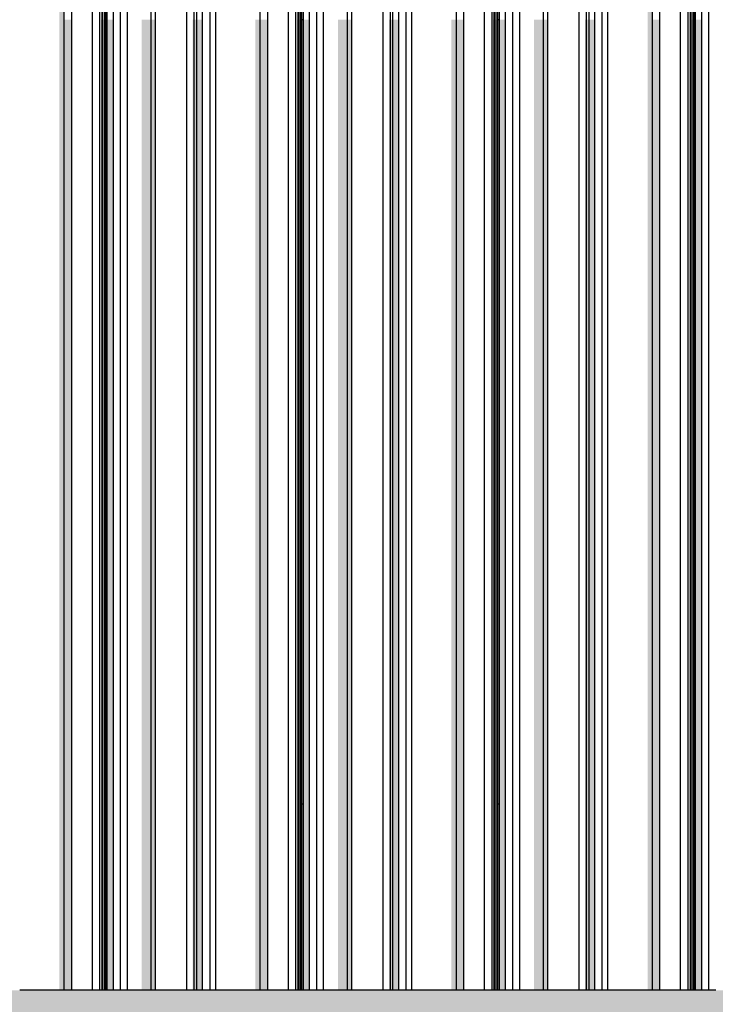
# Model space of a CAD drawing. Header units: metres. Extents: x -58265 to 590738, y -55036 to 35250.
# Tile 112 of 160: x 568717 to 570137, y -50658 to -48649. Entities that reach past the tile are written whole.
import ezdxf

# ---------------------------------------------------------------- set-up
doc = ezdxf.new("R2010")
doc.units = ezdxf.units.M
doc.header["$LTSCALE"] = 0.05
doc.layers.add('Ansicht Süd_3_A_1_Fassaden', color=7, linetype='Continuous')
doc.layers.add('Ansicht Süd_3_A_1_Schraffuren', color=7, linetype='Continuous')

msp = doc.modelspace()

# ---------------------------------------------------------------- hatches: boundary and pattern name
at = {"layer": 'Ansicht Süd_3_A_1_Schraffuren', "linetype": 'Continuous', "lineweight": 15}
for points in [[(568807.7, -47068.9), (568717, -47068.9), (568717, -47223.3), (568797.8, -47223.3), (568797.8, -48648.9), (568807.7, -48648.9)], [(570008.5, -47068.9), (569917.8, -47068.9), (569917.8, -47223.2), (569998.6, -47223.2), (569998.6, -48648.9), (570008.5, -48648.9)], [(570086, -47068.9), (570081.5, -47068.9), (570081.5, -47223.3), (570083.7, -47223.3), (570083.7, -48648.9), (570086, -48648.9)], [(568807.7, -48648.9), (568797.8, -48648.9), (568797.8, -50248.9), (568807.7, -50248.9)], [(568823.1, -50248.9), (568823.1, -48648.9), (568807.7, -48648.9), (568807.7, -50248.9)], [(568885.2, -48648.9), (568882.8, -48648.9), (568882.8, -50248.9), (568885.2, -50248.9)], [(568887, -50248.9), (568887, -48648.9), (568885.2, -48648.9), (568885.2, -50248.9)], [(568890.9, -48648.9), (568887.2, -48648.9), (568887.2, -50248.9), (568890.9, -50248.9)], [(568892.7, -50248.9), (568892.7, -48648.9), (568890.9, -48648.9), (568890.9, -50248.9)], [(568895.8, -50248.9), (568895.8, -48648.9), (568892.7, -48648.9), (568892.7, -50248.9)], [(568908.4, -50248.9), (568908.4, -48648.9), (568895.8, -48648.9), (568895.8, -50248.9)], [(568985.5, -48648.9), (568966.1, -48648.9), (568966.1, -50248.9), (568985.5, -50248.9)], [(568994.4, -50248.9), (568994.4, -48648.9), (568985.5, -48648.9), (568985.5, -50248.9)], [(569073.4, -48648.9), (569070.3, -48648.9), (569070.3, -50248.9), (569073.4, -50248.9)], [(569078.7, -50248.9), (569078.7, -48648.9), (569073.4, -48648.9), (569073.4, -50248.9)], [(569090.4, -50248.9), (569090.4, -48648.9), (569078.7, -48648.9), (569078.7, -50248.9)], [(569198, -48648.9), (569198, -50248.9), (569208, -50248.9), (569208, -48648.9)], [(569223.3, -50248.9), (569223.3, -48648.9), (569208, -48648.9), (569208, -50248.9)], [(569285.5, -48648.9), (569283.1, -48648.9), (569283.1, -50248.9), (569285.5, -50248.9)], [(569287.2, -50248.9), (569287.2, -48648.9), (569285.5, -48648.9), (569285.5, -50248.9)], [(569291.2, -48648.9), (569287.5, -48648.9), (569287.5, -50248.9), (569291.2, -50248.9)], [(569293, -50248.9), (569293, -48648.9), (569291.2, -48648.9), (569291.2, -50248.9)], [(569296, -50248.9), (569296, -48648.9), (569293, -48648.9), (569293, -50248.9)], [(569308.6, -50248.9), (569308.6, -48648.9), (569296, -48648.9), (569296, -50248.9)], [(569385.8, -48648.9), (569366.4, -48648.9), (569366.4, -50248.9), (569385.8, -50248.9)], [(569394.7, -50248.9), (569394.7, -48648.9), (569385.8, -48648.9), (569385.8, -50248.9)], [(569473.7, -48648.9), (569470.6, -48648.9), (569470.6, -50248.9), (569473.7, -50248.9)], [(569479, -50248.9), (569479, -48648.9), (569473.7, -48648.9), (569473.7, -50248.9)], [(569490.7, -50248.9), (569490.7, -48648.9), (569479, -48648.9), (569479, -50248.9)], [(569608.3, -48648.9), (569598.3, -48648.9), (569598.3, -50248.9), (569608.3, -50248.9)], [(569623.6, -50248.9), (569623.6, -48648.9), (569608.3, -48648.9), (569608.3, -50248.9)], [(569683.4, -48648.9), (569683.4, -50248.9), (569685.8, -50248.9), (569685.8, -48648.9)], [(569687.5, -50248.9), (569687.5, -48648.9), (569685.8, -48648.9), (569685.8, -50248.9)], [(569687.7, -48648.9), (569687.7, -50248.9), (569691.5, -50248.9), (569691.5, -48648.9)], [(569693.2, -50248.9), (569693.2, -48648.9), (569691.5, -48648.9), (569691.5, -50248.9)], [(569696.3, -50248.9), (569696.3, -48648.9), (569693.2, -48648.9), (569693.2, -50248.9)], [(569708.9, -50248.9), (569708.9, -48648.9), (569696.3, -48648.9), (569696.3, -50248.9)], [(569786.1, -48648.9), (569766.7, -48648.9), (569766.7, -50248.9), (569786.1, -50248.9)], [(569795, -50248.9), (569795, -48648.9), (569786.1, -48648.9), (569786.1, -50248.9)], [(569874, -48648.9), (569870.9, -48648.9), (569870.9, -50248.9), (569874, -50248.9)], [(569879.3, -50248.9), (569879.3, -48648.9), (569874, -48648.9), (569874, -50248.9)], [(569891, -50248.9), (569891, -48648.9), (569879.3, -48648.9), (569879.3, -50248.9)], [(570008.5, -48648.9), (569998.6, -48648.9), (569998.6, -50248.9), (570008.5, -50248.9)], [(570023.9, -50248.9), (570023.9, -48648.9), (570008.5, -48648.9), (570008.5, -50248.9)], [(570086, -48648.9), (570083.7, -48648.9), (570083.7, -50248.9), (570086, -50248.9)], [(570087.8, -50248.9), (570087.8, -48648.9), (570086, -48648.9), (570086, -50248.9)], [(570091.7, -48648.9), (570088, -48648.9), (570088, -50248.9), (570091.7, -50248.9)], [(570093.5, -50248.9), (570093.5, -48648.9), (570091.7, -48648.9), (570091.7, -50248.9)], [(570096.6, -50248.9), (570096.6, -48648.9), (570093.5, -48648.9), (570093.5, -50248.9)], [(570109.2, -50248.9), (570109.2, -48648.9), (570096.6, -48648.9), (570096.6, -50248.9)], [(568807.7, -50248.9), (568797.8, -50248.9), (568797.8, -50628.9), (568807.7, -50628.9)], [(568823.1, -50628.9), (568823.1, -50248.9), (568807.7, -50248.9), (568807.7, -50628.9)], [(568885.2, -50248.9), (568882.8, -50248.9), (568882.8, -50628.9), (568885.2, -50628.9)], [(568887, -50628.9), (568887, -50248.9), (568885.2, -50248.9), (568885.2, -50628.9)], [(568890.9, -50248.9), (568887.2, -50248.9), (568887.2, -50628.9), (568890.9, -50628.9)], [(568892.7, -50628.9), (568892.7, -50248.9), (568890.9, -50248.9), (568890.9, -50628.9)], [(568895.8, -50628.9), (568895.8, -50248.9), (568892.7, -50248.9), (568892.7, -50628.9)], [(568908.4, -50628.9), (568908.4, -50248.9), (568895.8, -50248.9), (568895.8, -50628.9)], [(568985.5, -50248.9), (568966.1, -50248.9), (568966.1, -50628.9), (568985.5, -50628.9)], [(568994.4, -50628.9), (568994.4, -50248.9), (568985.5, -50248.9), (568985.5, -50628.9)], [(569070.3, -50628.9), (569073.4, -50628.9), (569073.4, -50248.9), (569070.3, -50248.9)], [(569078.7, -50628.9), (569078.7, -50248.9), (569073.4, -50248.9), (569073.4, -50628.9)], [(569090.4, -50628.9), (569090.4, -50248.9), (569078.7, -50248.9), (569078.7, -50628.9)], [(569198, -50248.9), (569198, -50628.9), (569208, -50628.9), (569208, -50248.9)], [(569223.3, -50628.9), (569223.3, -50248.9), (569208, -50248.9), (569208, -50628.9)], [(569285.5, -50248.9), (569283.1, -50248.9), (569283.1, -50628.9), (569285.5, -50628.9)], [(569287.2, -50628.9), (569287.2, -50248.9), (569285.5, -50248.9), (569285.5, -50628.9)], [(569291.2, -50248.9), (569287.5, -50248.9), (569287.5, -50628.9), (569291.2, -50628.9)], [(569293, -50628.9), (569293, -50248.9), (569291.2, -50248.9), (569291.2, -50628.9)], [(569296, -50628.9), (569296, -50248.9), (569293, -50248.9), (569293, -50628.9)], [(569308.6, -50628.9), (569308.6, -50248.9), (569296, -50248.9), (569296, -50628.9)], [(569385.8, -50248.9), (569366.4, -50248.9), (569366.4, -50628.9), (569385.8, -50628.9)], [(569394.7, -50628.9), (569394.7, -50248.9), (569385.8, -50248.9), (569385.8, -50628.9)], [(569470.6, -50628.9), (569473.7, -50628.9), (569473.7, -50248.9), (569470.6, -50248.9)], [(569479, -50628.9), (569479, -50248.9), (569473.7, -50248.9), (569473.7, -50628.9)], [(569490.7, -50628.9), (569490.7, -50248.9), (569479, -50248.9), (569479, -50628.9)], [(569598.3, -50628.9), (569608.3, -50628.9), (569608.3, -50248.9), (569598.3, -50248.9)], [(569623.6, -50628.9), (569623.6, -50248.9), (569608.3, -50248.9), (569608.3, -50628.9)], [(569685.8, -50248.9), (569683.4, -50248.9), (569683.4, -50628.9), (569685.8, -50628.9)], [(569687.5, -50628.9), (569687.5, -50248.9), (569685.8, -50248.9), (569685.8, -50628.9)], [(569691.5, -50248.9), (569687.7, -50248.9), (569687.7, -50628.9), (569691.5, -50628.9)], [(569693.2, -50628.9), (569693.2, -50248.9), (569691.5, -50248.9), (569691.5, -50628.9)], [(569696.3, -50628.9), (569696.3, -50248.9), (569693.2, -50248.9), (569693.2, -50628.9)], [(569708.9, -50628.9), (569708.9, -50248.9), (569696.3, -50248.9), (569696.3, -50628.9)], [(569786.1, -50248.9), (569766.7, -50248.9), (569766.7, -50628.9), (569786.1, -50628.9)], [(569795, -50628.9), (569795, -50248.9), (569786.1, -50248.9), (569786.1, -50628.9)], [(569874, -50248.9), (569870.9, -50248.9), (569870.9, -50628.9), (569874, -50628.9)], [(569879.3, -50628.9), (569879.3, -50248.9), (569874, -50248.9), (569874, -50628.9)], [(569891, -50628.9), (569891, -50248.9), (569879.3, -50248.9), (569879.3, -50628.9)], [(570008.5, -50248.9), (569998.6, -50248.9), (569998.6, -50628.9), (570008.5, -50628.9)], [(570023.9, -50628.9), (570023.9, -50248.9), (570008.5, -50248.9), (570008.5, -50628.9)], [(570086, -50248.9), (570083.7, -50248.9), (570083.7, -50628.9), (570086, -50628.9)], [(570087.8, -50628.9), (570087.8, -50248.9), (570086, -50248.9), (570086, -50628.9)], [(570091.7, -50248.9), (570088, -50248.9), (570088, -50628.9), (570091.7, -50628.9)], [(570093.5, -50628.9), (570093.5, -50248.9), (570091.7, -50248.9), (570091.7, -50628.9)], [(570096.6, -50628.9), (570096.6, -50248.9), (570093.5, -50248.9), (570093.5, -50628.9)], [(570109.2, -50628.9), (570109.2, -50248.9), (570096.6, -50248.9), (570096.6, -50628.9)]]:
    msp.add_hatch(color=7, dxfattribs=at).paths.add_polyline_path(points)
h = msp.add_hatch(color=7, dxfattribs=at)
h.paths.add_polyline_path([(562640.9, -50736.3), (562671.4, -50706.2), (562747, -50706.2), (562747, -50742), (562787.2, -50742), (562827, -50706.2), (562828.1, -50706.2), (562828.1, -50742), (562842, -50742), (562883.8, -50702), (562910.4, -50702), (562910.4, -50742), (562974.2, -50742), (563006.3, -50713.6), (563006.3, -50742), (563021.5, -50742), (563058.5, -50706.2), (563139.2, -50706.2), (563139.2, -50742), (563181.5, -50742), (563222.2, -50706.2), (563224.3, -50706.2), (563224.3, -50712.1), (563224.6, -50742), (563239.2, -50742), (563281.7, -50702), (563310.6, -50702), (563310.6, -50742), (563374.5, -50742), (563406.6, -50713.6), (563406.6, -50742), (563421.7, -50742), (563458.7, -50706.2), (563539.5, -50706.2), (563539.5, -50742), (563581.8, -50742), (563622.4, -50706.2), (563624.6, -50706.2), (563624.6, -50712.1), (563624.8, -50742), (563639.5, -50742), (563681.9, -50702), (563710.9, -50702), (563710.9, -50742), (563774.7, -50742), (563806.9, -50713.6), (563806.9, -50742), (563822, -50742), (563859, -50706.2), (563939.8, -50706.2), (563939.8, -50742), (563982.1, -50742), (564022.7, -50706.2), (564024.9, -50706.2), (564024.9, -50712.1), (564025.1, -50742), (564039.8, -50742), (564082.2, -50702), (564111.2, -50702), (564111.2, -50742), (564175, -50742), (564207.2, -50713.6), (564207.2, -50742), (564222.3, -50742), (564259.3, -50706.2), (564340.1, -50706.2), (564340.1, -50742), (564382.3, -50742), (564423, -50706.2), (564425.1, -50706.2), (564425.1, -50712.1), (564425.4, -50742), (564440, -50742), (564482.5, -50702), (564511.4, -50702), (564511.4, -50742), (564575.3, -50742), (564607.4, -50713.6), (564607.4, -50742), (564622.6, -50742), (564659.6, -50706.2), (564740.3, -50706.2), (564740.3, -50742), (564782.6, -50742), (564823.2, -50706.2), (564825.4, -50706.2), (564825.4, -50712.1), (564825.6, -50742), (564840.3, -50742), (564882.8, -50702), (564911.7, -50702), (564911.7, -50742), (564975.6, -50742), (565007.7, -50713.6), (565007.7, -50742), (565022.8, -50742), (565059.8, -50706.2), (565140.6, -50706.2), (565140.6, -50742), (565182.9, -50742), (565223.5, -50706.2), (565225.7, -50706.2), (565225.7, -50712.1), (565225.9, -50742), (565240.6, -50742), (565283, -50702), (565312, -50702), (565312, -50742), (565375.8, -50742), (565408, -50713.6), (565408, -50742), (565423.1, -50742), (565460.1, -50706.2), (565540.9, -50706.2), (565540.9, -50742), (565583.1, -50742), (565623.8, -50706.2), (565626, -50706.2), (565626, -50712.1), (565626.2, -50742), (565640.8, -50742), (565683.3, -50702), (565712.3, -50702), (565712.3, -50742), (565776.1, -50742), (565808.3, -50713.6), (565808.3, -50742), (565823.4, -50742), (565860.4, -50706.2), (565941.2, -50706.2), (565941.2, -50742), (565983.4, -50742), (566024.1, -50706.2), (566026.2, -50706.2), (566026.2, -50712.1), (566026.5, -50742), (566041.1, -50742), (566083.6, -50702), (566112.5, -50702), (566112.5, -50742), (566176.4, -50742), (566208.5, -50713.6), (566208.5, -50742), (566223.7, -50742), (566260.6, -50706.2), (566341.4, -50706.2), (566341.4, -50742), (566383.7, -50742), (566424.3, -50706.2), (566426.5, -50706.2), (566426.5, -50712.1), (566426.7, -50742), (566441.4, -50742), (566483.8, -50702), (566512.8, -50702), (566512.8, -50742), (566576.7, -50742), (566608.8, -50713.6), (566608.8, -50742), (566623.9, -50742), (566660.9, -50706.2), (566741.7, -50706.2), (566741.7, -50742), (566784, -50742), (566824.6, -50706.2), (566826.8, -50706.2), (566826.8, -50712.1), (566827, -50742), (566841.7, -50742), (566884.1, -50702), (566913.1, -50702), (566913.1, -50742), (566976.9, -50742), (567009.1, -50713.6), (567009.1, -50742), (567024.2, -50742), (567061.2, -50706.2), (567142, -50706.2), (567142, -50742), (567184.2, -50742), (567224.9, -50706.2), (567227.1, -50706.2), (567227.1, -50712.1), (567227.3, -50742), (567241.9, -50742), (567284.4, -50702), (567313.4, -50702), (567313.4, -50742), (567377.2, -50742), (567409.3, -50713.6), (567409.3, -50742), (567424.5, -50742), (567461.5, -50706.2), (567542.2, -50706.2), (567542.2, -50742), (567584.5, -50742), (567625.2, -50706.2), (567627.3, -50706.2), (567627.3, -50712.1), (567627.6, -50742), (567642.2, -50742), (567684.7, -50702), (567713.6, -50702), (567713.6, -50742), (567777.5, -50742), (567809.6, -50713.6), (567809.6, -50742), (567824.7, -50742), (567861.7, -50706.2), (567942.5, -50706.2), (567942.5, -50742), (567984.8, -50742), (568025.4, -50706.2), (568027.6, -50706.2), (568027.6, -50712.1), (568027.8, -50742), (568042.5, -50742), (568084.9, -50702), (568113.9, -50702), (568113.9, -50742), (568177.7, -50742), (568209.9, -50713.6), (568209.9, -50742), (568225, -50742), (568262, -50706.2), (568342.8, -50706.2), (568342.8, -50742), (568385.1, -50742), (568425.7, -50706.2), (568427.9, -50706.2), (568427.9, -50712.1), (568428.1, -50742), (568442.8, -50742), (568485.2, -50702), (568514.2, -50702), (568514.2, -50742), (568578, -50742), (568610.2, -50713.6), (568610.2, -50742), (568625.3, -50742), (568662.3, -50706.2), (568743.1, -50706.2), (568743.1, -50742), (568785.3, -50742), (568826, -50706.2), (568828.1, -50706.2), (568828.1, -50712.1), (568828.4, -50742), (568843, -50742), (568885.5, -50702), (568914.4, -50702), (568914.4, -50742), (568978.3, -50742), (569010.4, -50713.6), (569010.4, -50742), (569025.6, -50742), (569062.6, -50706.2), (569143.3, -50706.2), (569143.3, -50742), (569185.6, -50742), (569226.2, -50706.2), (569228.4, -50706.2), (569228.4, -50712.1), (569228.6, -50742), (569243.3, -50742), (569285.8, -50702), (569314.7, -50702), (569314.7, -50742), (569378.6, -50742), (569410.7, -50713.6), (569410.7, -50742), (569425.8, -50742), (569462.8, -50706.2), (569543.6, -50706.2), (569543.6, -50742), (569585.9, -50742), (569626.5, -50706.2), (569628.7, -50706.2), (569628.7, -50712.1), (569628.9, -50742), (569643.6, -50742), (569686, -50702), (569715, -50702), (569715, -50742), (569778.8, -50742), (569811, -50713.6), (569811, -50742), (569826.1, -50742), (569863.1, -50706.2), (569943.9, -50706.2), (569943.9, -50742), (569986.1, -50742), (570026.8, -50706.2), (570029, -50706.2), (570029, -50712.1), (570029.2, -50742), (570043.8, -50742), (570086.3, -50702), (570115.3, -50702), (570115.3, -50742), (570164, -50742), (568988.6, -51536.5), (568981.1, -51536.5), (568936.1, -51600.2), (568936.1, -51615.2), (568939.7, -51615.2), (568936.1, -51620.2), (568936.1, -51676.1), (568996.1, -51676.1), (568996.1, -51582.8), (569032.5, -51558.2), (569032.5, -51676.1), (569092.5, -51676.1), (569092.5, -51517.6), (569129, -51493), (569129, -51676.1), (569189, -51676.1), (569189, -51452.4), (569225.4, -51427.8), (569225.4, -51676.1), (569285.4, -51676.1), (569285.4, -51387.3), (569321.8, -51362.6), (569321.8, -51676.1), (569381.8, -51676.1), (569381.8, -51322.1), (569418.2, -51297.5), (569418.2, -51676.1), (569478.2, -51676.1), (569478.2, -51256.9), (569514.7, -51232.3), (569514.7, -51676.1), (569574.7, -51676.1), (569574.7, -51191.7), (569611.1, -51167.1), (569611.1, -51656.2), (569597, -51676.1), (570613, -51676.1), (570666.1, -51601.1), (570810.6, -51503.4), (570876.1, -51503.4), (570936.1, -51418.6), (571080.6, -51320.9), (571146.1, -51320.9), (571206.1, -51236.1), (571350.6, -51138.4), (571416.1, -51138.4), (571431.5, -51116.6), (572222.6, -51116.6), (572460.4, -50955.9), (572525.9, -50955.9), (572585.8, -50871.1), (572730.4, -50773.4), (572795.9, -50773.4), (572831.1, -50723.6), (572831.1, -50742), (572845.8, -50742), (572888.2, -50702), (572917.2, -50702), (572917.2, -50742), (572981, -50742), (573013.2, -50713.6), (573013.2, -50742), (573028.3, -50742), (573065.3, -50706.2), (573146.1, -50706.2), (573146.1, -50742), (573188.3, -50742), (573229, -50706.2), (573231.1, -50706.2), (573231.1, -50712.1), (573231.4, -50742), (573246, -50742), (573288.5, -50702), (573317.4, -50702), (573317.4, -50742), (573381.3, -50742), (573413.4, -50713.6), (573413.4, -50742), (573428.6, -50742), (573465.6, -50706.2), (573546.3, -50706.2), (573546.3, -50742), (573588.6, -50742), (573629.2, -50706.2), (573631.4, -50706.2), (573631.4, -50712.1), (573631.6, -50742), (573646.3, -50742), (573688.8, -50702), (573717.7, -50702), (573717.7, -50742), (573781.6, -50742), (573813.7, -50713.6), (573813.7, -50742), (573828.8, -50742), (573865.8, -50706.2), (573946.6, -50706.2), (573946.6, -50742), (573988.9, -50742), (574029.5, -50706.2), (574031.7, -50706.2), (574031.7, -50712.1), (574031.9, -50742), (574046.6, -50742), (574089, -50702), (574118, -50702), (574118, -50742), (574181.8, -50742), (574214, -50713.6), (574214, -50742), (574229.1, -50742), (574266.1, -50706.2), (574346.9, -50706.2), (574346.9, -50742), (574389.1, -50742), (574429.8, -50706.2), (574432, -50706.2), (574432, -50712.1), (574432.2, -50742), (574446.8, -50742), (574489.3, -50702), (574518.3, -50702), (574518.3, -50742), (574582.1, -50742), (574614.3, -50713.6), (574614.3, -50742), (574629.4, -50742), (574666.4, -50706.2), (574747.2, -50706.2), (574747.2, -50742), (574789.4, -50742), (574830.1, -50706.2), (574832.2, -50706.2), (574832.2, -50712.1), (574832.5, -50742), (574847.1, -50742), (574889.6, -50702), (574918.5, -50702), (574918.5, -50742), (574982.4, -50742), (575014.5, -50713.6), (575014.5, -50742), (575029.7, -50742), (575066.6, -50706.2), (575147.4, -50706.2), (575147.4, -50742), (575189.7, -50742), (575230.3, -50706.2), (575232.5, -50706.2), (575232.5, -50712.1), (575232.7, -50742), (575247.4, -50742), (575289.8, -50702), (575318.8, -50702), (575318.8, -50742), (575382.7, -50742), (575414.8, -50713.6), (575414.8, -50742), (575429.9, -50742), (575466.9, -50706.2), (575547.7, -50706.2), (575547.7, -50742), (575590, -50742), (575630.6, -50706.2), (575632.8, -50706.2), (575632.8, -50712.1), (575633, -50742), (575647.7, -50742), (575690.1, -50702), (575719.1, -50702), (575719.1, -50742), (575782.9, -50742), (575815.1, -50713.6), (575815.1, -50742), (575830.2, -50742), (575867.2, -50706.2), (575948, -50706.2), (575948, -50742), (575990.2, -50742), (576030.9, -50706.2), (576033.1, -50706.2), (576033.1, -50712.1), (576033.3, -50742), (576047.9, -50742), (576090.4, -50702), (576119.4, -50702), (576119.4, -50742), (576183.2, -50742), (576215.3, -50713.6), (576215.3, -50742), (576230.5, -50742), (576267.5, -50706.2), (576348.2, -50706.2), (576348.2, -50742), (576390.5, -50742), (576431.2, -50706.2), (576433.3, -50706.2), (576433.3, -50712.1), (576433.6, -50742), (576448.2, -50742), (576490.7, -50702), (576519.6, -50702), (576519.6, -50742), (576583.5, -50742), (576615.6, -50713.6), (576615.6, -50742), (576630.7, -50742), (576667.7, -50706.2), (576748.5, -50706.2), (576748.5, -50742), (576790.8, -50742), (576831.4, -50706.2), (576833.6, -50706.2), (576833.6, -50712.1), (576833.8, -50742), (576848.5, -50742), (576890.9, -50702), (576919.9, -50702), (576919.9, -50742), (576983.7, -50742), (577015.9, -50713.6), (577015.9, -50742), (577031, -50742), (577068, -50706.2), (577148.8, -50706.2), (577148.8, -50742), (577191.1, -50742), (577231.7, -50706.2), (577233.9, -50706.2), (577233.9, -50712.1), (577234.1, -50742), (577248.8, -50742), (577291.2, -50702), (577320.2, -50702), (577320.2, -50742), (577384, -50742), (577416.2, -50713.6), (577416.2, -50742), (577431.3, -50742), (577468.3, -50706.2), (577549.1, -50706.2), (577549.1, -50742), (577591.3, -50742), (577632, -50706.2), (577634.1, -50706.2), (577634.1, -50712.1), (577634.4, -50742), (577649, -50742), (577691.5, -50702), (577720.4, -50702), (577720.4, -50742), (577784.3, -50742), (577816.4, -50713.6), (577816.4, -50742), (577831.6, -50742), (577868.6, -50706.2), (577949.3, -50706.2), (577949.3, -50742), (577991.6, -50742), (578032.2, -50706.2), (578034.4, -50706.2), (578034.4, -50712.1), (578034.6, -50742), (578049.3, -50742), (578091.8, -50702), (578120.7, -50702), (578120.7, -50742), (578184.6, -50742), (578216.7, -50713.6), (578216.7, -50742), (578231.8, -50742), (578268.8, -50706.2), (578349.6, -50706.2), (578349.6, -50742), (578391.9, -50742), (578432.5, -50706.2), (578434.7, -50706.2), (578434.7, -50712.1), (578434.9, -50742), (578449.6, -50742), (578492, -50702), (578521, -50702), (578521, -50742), (578584.8, -50742), (578617, -50713.6), (578617, -50742), (578632.1, -50742), (578669.1, -50706.2), (578749.9, -50706.2), (578749.9, -50742), (578792.1, -50742), (578832.8, -50706.2), (578835, -50706.2), (578835, -50712.1), (578835.2, -50742), (578849.8, -50742), (578892.3, -50702), (578921.3, -50702), (578921.3, -50742), (578985.1, -50742), (579017.3, -50713.6), (579017.3, -50742), (579032.4, -50742), (579069.4, -50706.2), (579150.2, -50706.2), (579150.2, -50742), (579192.4, -50742), (579233.1, -50706.2), (579235.2, -50706.2), (579235.2, -50712.1), (579235.5, -50742), (579250.1, -50742), (579292.6, -50702), (579321.5, -50702), (579321.5, -50742), (579385.4, -50742), (579417.5, -50713.6), (579417.5, -50742), (579432.7, -50742), (579469.6, -50706.2), (579550.4, -50706.2), (579550.4, -50742), (579592.7, -50742), (579633.3, -50706.2), (579635.5, -50706.2), (579635.5, -50712.1), (579635.7, -50742), (579650.4, -50742), (579692.8, -50702), (579721.8, -50702), (579721.8, -50742), (579785.7, -50742), (579817.8, -50713.6), (579817.8, -50742), (579832.9, -50742), (579869.9, -50706.2), (579950.7, -50706.2), (579950.7, -50742), (579993, -50742), (580033.6, -50706.2), (580035.8, -50706.2), (580035.8, -50712.1), (580036, -50742), (580050.7, -50742), (580093.1, -50702), (580122.1, -50702), (580122.1, -50742), (580185.9, -50742), (580218.1, -50713.6), (580218.1, -50742), (580233.2, -50742), (580270.2, -50706.2), (580351, -50706.2), (580351, -50742), (580393.2, -50742), (580433.9, -50706.2), (580436.1, -50706.2), (580436.1, -50712.1), (580436.3, -50742), (580450.9, -50742), (580493.4, -50702), (580522.4, -50702), (580522.4, -50742), (580586.2, -50742), (580618.3, -50713.6), (580618.3, -50742), (580633.5, -50742), (580670.5, -50706.2), (580751.2, -50706.2), (580751.2, -50742), (580793.5, -50742), (580834.2, -50706.2), (580836.3, -50706.2), (580836.3, -50712.1), (580836.6, -50742), (580851.2, -50742), (580893.7, -50702), (580922.6, -50702), (580922.6, -50742), (580986.5, -50742), (581018.6, -50713.6), (581018.6, -50742), (581033.7, -50742), (581070.7, -50706.2), (581151.5, -50706.2), (581151.5, -50742), (581193.8, -50742), (581234.4, -50706.2), (581236.6, -50706.2), (581236.6, -50712.1), (581236.8, -50742), (581251.5, -50742), (581293.9, -50702), (581322.9, -50702), (581322.9, -50742), (581386.7, -50742), (581418.9, -50713.6), (581418.9, -50742), (581434, -50742), (581471, -50706.2), (581551.8, -50706.2), (581551.8, -50742), (581594.1, -50742), (581634.7, -50706.2), (581636.9, -50706.2), (581636.9, -50712.1), (581637.1, -50742), (581651.8, -50742), (581694.2, -50702), (581723.2, -50702), (581723.2, -50742), (581787, -50742), (581819.2, -50713.6), (581819.2, -50742), (581834.3, -50742), (581871.3, -50706.2), (581952.1, -50706.2), (581952.1, -50742), (581994.3, -50742), (582035, -50706.2), (582037.1, -50706.2), (582037.1, -50712.1), (582037.4, -50742), (582052, -50742), (582094.5, -50702), (582123.4, -50702), (582123.4, -50742), (582187.3, -50742), (582219.4, -50713.6), (582219.4, -50742), (582234.6, -50742), (582271.6, -50706.2), (582352.3, -50706.2), (582352.3, -50742), (582394.6, -50742), (582435.2, -50706.2), (582437.4, -50706.2), (582437.4, -50712.1), (582437.6, -50742), (582452.3, -50742), (582494.8, -50702), (582523.7, -50702), (582523.7, -50742), (582587.6, -50742), (582619.7, -50713.6), (582619.7, -50742), (582634.8, -50742), (582671.8, -50706.2), (582752.6, -50706.2), (582752.6, -50742), (582794.9, -50742), (582835.5, -50706.2), (582837.7, -50706.2), (582837.7, -50712.1), (582837.9, -50742), (582852.6, -50742), (582895, -50702), (582924, -50702), (582924, -50742), (582987.8, -50742), (583020, -50713.6), (583020, -50742), (583035.1, -50742), (583072.1, -50706.2), (583152.9, -50706.2), (583152.9, -50742), (583195.1, -50742), (583235.8, -50706.2), (583238, -50706.2), (583238, -50712.1), (583238.2, -50742), (583252.8, -50742), (583295.3, -50702), (583324.3, -50702), (583324.3, -50742), (583388.1, -50742), (583420.2, -50713.6), (583420.2, -50742), (583435.4, -50742), (583472.4, -50706.2), (583553.2, -50706.2), (583553.2, -50742), (583595.4, -50742), (583636.1, -50706.2), (583638.2, -50706.2), (583638.2, -50712.1), (583638.5, -50742), (583653.1, -50742), (583695.6, -50702), (583724.5, -50702), (583724.5, -50742), (583788.4, -50742), (583820.5, -50713.6), (583820.5, -50742), (583835.6, -50742), (583872.6, -50706.2), (583953.4, -50706.2), (583953.4, -50742), (583995.7, -50742), (584036.3, -50706.2), (584038.5, -50706.2), (584038.5, -50712.1), (584038.7, -50742), (584053.4, -50742), (584095.8, -50702), (584124.4, -50702), (584124.4, -50742), (584185, -50742), (584215.5, -50714.5), (584215.5, -50742), (584229.8, -50742), (584266.2, -50706.2), (584341.7, -50706.2), (584341.7, -50742), (584381.8, -50742), (584421.6, -50706.2), (584422.6, -50706.2), (584422.6, -50742), (584435.9, -50742), (584435.9, -50628.9), (570455, -50628.9), (570370.4, -50686.1), (570156.1, -50686.1), (570240.7, -50628.9), (562640.9, -50628.9)])
h.paths.add_polyline_path([(569671.1, -51571.3), (569671.1, -51126.5), (569707.5, -51101.9), (569707.5, -51519.8)], flags=0)
h.paths.add_polyline_path([(569804, -51383.4), (569767.5, -51435), (569767.5, -51061.4), (569804, -51036.7)], flags=0)
h.paths.add_polyline_path([(569864, -51298.6), (569864, -50996.2), (569900.4, -50971.6), (569900.4, -51247.1)], flags=0)
h.paths.add_polyline_path([(569960.4, -50983.1), (569996.8, -50983.1), (569996.8, -51110.7), (569960.4, -51162.2)], flags=0)
h.paths.add_polyline_path([(569960.4, -50962.9), (569960.4, -50931), (569996.8, -50906.4), (569996.8, -50911.9), (569996.1, -50912.4)], flags=0)
h.paths.add_polyline_path([(570087.1, -50983.1), (570056.8, -51025.9), (570056.8, -50983.1)], flags=0)
h.paths.add_polyline_path([(570056.8, -50865.8), (570093.2, -50841.2), (570093.2, -50846.7), (570056.8, -50871.3)], flags=0)
h.paths.add_polyline_path([(570189.7, -50781.5), (570153.2, -50806.2), (570153.2, -50800.7), (570189.7, -50776)], flags=0)
h.paths.add_polyline_path([(570249.7, -50735.5), (570286.1, -50710.9), (570286.1, -50716.4), (570249.7, -50741)], flags=0)

# ---------------------------------------------------------------- linework, layer by layer
at = {"layer": 'Ansicht Süd_3_A_1_Fassaden', "color": 7, "linetype": 'Continuous', "lineweight": 25}
for p, q in [((568807.7, -48648.9), (568807.7, -47068.9)), ((568823.1, -48648.9), (568823.1, -47068.9)), ((568865.3, -48648.9), (568865.3, -47068.9)), ((568880.7, -48648.9), (568880.7, -47068.9)), ((568885.2, -48648.9), (568885.2, -47068.9)), ((568887, -48648.9), (568887, -47068.9)), ((568890.9, -48648.9), (568890.9, -47068.9)), ((568892.7, -48648.9), (568892.7, -47068.9)), ((568895.8, -48648.9), (568895.8, -47068.9)), ((568908.4, -48648.9), (568908.4, -47068.9)), ((568923, -48648.9), (568923, -47068.9)), ((568937.1, -48648.9), (568937.1, -47068.9)), ((568985.5, -48648.9), (568985.5, -47068.9)), ((568994.4, -48648.9), (568994.4, -47068.9)), ((569058.3, -48648.9), (569058.3, -47068.9)), ((569073.4, -48648.9), (569073.4, -47068.9)), ((569078.7, -48648.9), (569078.7, -47068.9)), ((569090.4, -48648.9), (569090.4, -47068.9)), ((569105.6, -48648.9), (569105.6, -47068.9)), ((569117.2, -48648.9), (569117.2, -47068.9)), ((569208, -48648.9), (569208, -47068.9)), ((569223.3, -48648.9), (569223.3, -47068.9)), ((569265.6, -48648.9), (569265.6, -47068.9)), ((569280.9, -48648.9), (569280.9, -47068.9)), ((569285.5, -48648.9), (569285.5, -47068.9)), ((569287.2, -48648.9), (569287.2, -47068.9)), ((569291.2, -48648.9), (569291.2, -47068.9)), ((569293, -48648.9), (569293, -47068.9)), ((569296, -48648.9), (569296, -47068.9)), ((569308.6, -48648.9), (569308.6, -47068.9)), ((569323.3, -48648.9), (569323.3, -47068.9)), ((569337.4, -48648.9), (569337.4, -47068.9)), ((569385.8, -48648.9), (569385.8, -47068.9)), ((569394.7, -48648.9), (569394.7, -47068.9)), ((569458.6, -48648.9), (569458.6, -47068.9)), ((569473.7, -48648.9), (569473.7, -47068.9)), ((569479, -48648.9), (569479, -47068.9)), ((569490.7, -48648.9), (569490.7, -47068.9)), ((569505.8, -48648.9), (569505.8, -47068.9)), ((569517.5, -48648.9), (569517.5, -47068.9)), ((569608.3, -48648.9), (569608.3, -47068.9)), ((569623.6, -48648.9), (569623.6, -47068.9)), ((569665.9, -48648.9), (569665.9, -47068.9)), ((569681.2, -48648.9), (569681.2, -47068.9)), ((569685.8, -48648.9), (569685.8, -47068.9)), ((569687.5, -48648.9), (569687.5, -47068.9)), ((569691.5, -48648.9), (569691.5, -47068.9)), ((569693.2, -48648.9), (569693.2, -47068.9)), ((569696.3, -48648.9), (569696.3, -47068.9)), ((569708.9, -48648.9), (569708.9, -47068.9)), ((569723.6, -48648.9), (569723.6, -47068.9)), ((569737.7, -48648.9), (569737.7, -47068.9)), ((569786.1, -48648.9), (569786.1, -47068.9)), ((569795, -48648.9), (569795, -47068.9)), ((569858.8, -48648.9), (569858.8, -47068.9)), ((569874, -48648.9), (569874, -47068.9)), ((569879.3, -48648.9), (569879.3, -47068.9)), ((569891, -48648.9), (569891, -47068.9)), ((569906.1, -48648.9), (569906.1, -47068.9)), ((569917.8, -48648.9), (569917.8, -47068.9)), ((570008.5, -48648.9), (570008.5, -47068.9)), ((570023.9, -48648.9), (570023.9, -47068.9)), ((570066.1, -48648.9), (570066.1, -47068.9)), ((570081.5, -48648.9), (570081.5, -47068.9)), ((570086, -48648.9), (570086, -47068.9)), ((570087.8, -48648.9), (570087.8, -47068.9)), ((570091.7, -48648.9), (570091.7, -47068.9)), ((570093.5, -48648.9), (570093.5, -47068.9)), ((570096.6, -48648.9), (570096.6, -47068.9)), ((570109.2, -48648.9), (570109.2, -47068.9)), ((570123.8, -48648.9), (570123.8, -47068.9)), ((568807.7, -50248.9), (568807.7, -48648.9)), ((568823.1, -50248.9), (568823.1, -48648.9)), ((568865.3, -50248.9), (568865.3, -48648.9)), ((568880.7, -50248.9), (568880.7, -48648.9)), ((568885.2, -50248.9), (568885.2, -48648.9)), ((568887, -50248.9), (568887, -48648.9)), ((568890.9, -50248.9), (568890.9, -48648.9)), ((568892.7, -50248.9), (568892.7, -48648.9)), ((568895.8, -48648.9), (568892.7, -48648.9)), ((568895.8, -50248.9), (568895.8, -48648.9)), ((568908.4, -50248.9), (568908.4, -48648.9)), ((568923, -50248.9), (568923, -48648.9)), ((568937.1, -50248.9), (568937.1, -48648.9)), ((568985.5, -50248.9), (568985.5, -48648.9)), ((568994.4, -50248.9), (568994.4, -48648.9)), ((569058.3, -50248.9), (569058.3, -48648.9)), ((569073.4, -50248.9), (569073.4, -48648.9)), ((569078.7, -50248.9), (569078.7, -48648.9)), ((569090.4, -50248.9), (569090.4, -48648.9)), ((569105.6, -50248.9), (569105.6, -48648.9)), ((569117.2, -50248.9), (569117.2, -48648.9)), ((569208, -50248.9), (569208, -48648.9)), ((569223.3, -50248.9), (569223.3, -48648.9)), ((569265.6, -50248.9), (569265.6, -48648.9)), ((569280.9, -50248.9), (569280.9, -48648.9)), ((569285.5, -50248.9), (569285.5, -48648.9)), ((569287.2, -50248.9), (569287.2, -48648.9)), ((569291.2, -50248.9), (569291.2, -48648.9)), ((569293, -50248.9), (569293, -48648.9)), ((569296, -48648.9), (569293, -48648.9)), ((569296, -50248.9), (569296, -48648.9)), ((569308.6, -50248.9), (569308.6, -48648.9)), ((569323.3, -50248.9), (569323.3, -48648.9)), ((569337.4, -50248.9), (569337.4, -48648.9)), ((569385.8, -50248.9), (569385.8, -48648.9)), ((569394.7, -50248.9), (569394.7, -48648.9)), ((569458.6, -50248.9), (569458.6, -48648.9)), ((569473.7, -50248.9), (569473.7, -48648.9)), ((569479, -50248.9), (569479, -48648.9)), ((569490.7, -50248.9), (569490.7, -48648.9)), ((569505.8, -50248.9), (569505.8, -48648.9)), ((569517.5, -50248.9), (569517.5, -48648.9)), ((569608.3, -50248.9), (569608.3, -48648.9)), ((569623.6, -50248.9), (569623.6, -48648.9)), ((569665.9, -50248.9), (569665.9, -48648.9)), ((569681.2, -50248.9), (569681.2, -48648.9)), ((569685.8, -50248.9), (569685.8, -48648.9)), ((569687.5, -50248.9), (569687.5, -48648.9)), ((569691.5, -50248.9), (569691.5, -48648.9)), ((569693.2, -50248.9), (569693.2, -48648.9)), ((569696.3, -48648.9), (569693.2, -48648.9)), ((569696.3, -50248.9), (569696.3, -48648.9)), ((569708.9, -50248.9), (569708.9, -48648.9)), ((569723.6, -50248.9), (569723.6, -48648.9)), ((569737.7, -50248.9), (569737.7, -48648.9)), ((569786.1, -50248.9), (569786.1, -48648.9)), ((569795, -50248.9), (569795, -48648.9)), ((569858.8, -50248.9), (569858.8, -48648.9)), ((569874, -50248.9), (569874, -48648.9)), ((569879.3, -50248.9), (569879.3, -48648.9)), ((569891, -50248.9), (569891, -48648.9)), ((569906.1, -50248.9), (569906.1, -48648.9)), ((569917.8, -50248.9), (569917.8, -48648.9)), ((570008.5, -50248.9), (570008.5, -48648.9)), ((570023.9, -50248.9), (570023.9, -48648.9)), ((570066.1, -50248.9), (570066.1, -48648.9)), ((570081.5, -50248.9), (570081.5, -48648.9)), ((570086, -50248.9), (570086, -48648.9)), ((570087.8, -50248.9), (570087.8, -48648.9)), ((570091.7, -50248.9), (570091.7, -48648.9)), ((570093.5, -50248.9), (570093.5, -48648.9)), ((570096.6, -48648.9), (570093.5, -48648.9)), ((570096.6, -50248.9), (570096.6, -48648.9)), ((570109.2, -50248.9), (570109.2, -48648.9)), ((570123.8, -50248.9), (570123.8, -48648.9)), ((568807.7, -50628.9), (568807.7, -50248.9)), ((568823.1, -50628.9), (568823.1, -50248.9)), ((568865.3, -50628.9), (568865.3, -50248.9)), ((568880.7, -50628.9), (568880.7, -50248.9)), ((568885.2, -50628.9), (568885.2, -50248.9)), ((568887, -50628.9), (568887, -50248.9)), ((568890.9, -50628.9), (568890.9, -50248.9)), ((568892.7, -50628.9), (568892.7, -50248.9)), ((568895.8, -50248.9), (568892.7, -50248.9)), ((568895.8, -50628.9), (568895.8, -50248.9)), ((568908.4, -50628.9), (568908.4, -50248.9)), ((568923, -50628.9), (568923, -50248.9)), ((568937.1, -50628.9), (568937.1, -50248.9)), ((568985.5, -50628.9), (568985.5, -50248.9)), ((568994.4, -50628.9), (568994.4, -50248.9)), ((569058.3, -50628.9), (569058.3, -50248.9)), ((569073.4, -50628.9), (569073.4, -50248.9)), ((569078.7, -50628.9), (569078.7, -50248.9)), ((569090.4, -50628.9), (569090.4, -50248.9)), ((569105.6, -50628.9), (569105.6, -50248.9)), ((569117.2, -50628.9), (569117.2, -50248.9)), ((569208, -50628.9), (569208, -50248.9)), ((569223.3, -50628.9), (569223.3, -50248.9)), ((569265.6, -50628.9), (569265.6, -50248.9)), ((569280.9, -50628.9), (569280.9, -50248.9)), ((569285.5, -50628.9), (569285.5, -50248.9)), ((569287.2, -50628.9), (569287.2, -50248.9)), ((569291.2, -50628.9), (569291.2, -50248.9)), ((569293, -50628.9), (569293, -50248.9)), ((569296, -50248.9), (569293, -50248.9)), ((569296, -50628.9), (569296, -50248.9)), ((569308.6, -50628.9), (569308.6, -50248.9)), ((569323.3, -50628.9), (569323.3, -50248.9)), ((569337.4, -50628.9), (569337.4, -50248.9)), ((569385.8, -50628.9), (569385.8, -50248.9)), ((569394.7, -50628.9), (569394.7, -50248.9)), ((569458.6, -50628.9), (569458.6, -50248.9)), ((569473.7, -50628.9), (569473.7, -50248.9)), ((569479, -50628.9), (569479, -50248.9)), ((569490.7, -50628.9), (569490.7, -50248.9)), ((569505.8, -50628.9), (569505.8, -50248.9)), ((569517.5, -50628.9), (569517.5, -50248.9)), ((569608.3, -50628.9), (569608.3, -50248.9)), ((569623.6, -50628.9), (569623.6, -50248.9)), ((569665.9, -50628.9), (569665.9, -50248.9)), ((569681.2, -50628.9), (569681.2, -50248.9)), ((569685.8, -50628.9), (569685.8, -50248.9)), ((569687.5, -50628.9), (569687.5, -50248.9)), ((569691.5, -50628.9), (569691.5, -50248.9)), ((569693.2, -50628.9), (569693.2, -50248.9)), ((569696.3, -50248.9), (569693.2, -50248.9)), ((569696.3, -50628.9), (569696.3, -50248.9)), ((569708.9, -50628.9), (569708.9, -50248.9)), ((569723.6, -50628.9), (569723.6, -50248.9)), ((569737.7, -50628.9), (569737.7, -50248.9)), ((569786.1, -50628.9), (569786.1, -50248.9)), ((569795, -50628.9), (569795, -50248.9)), ((569858.8, -50628.9), (569858.8, -50248.9)), ((569874, -50628.9), (569874, -50248.9)), ((569879.3, -50628.9), (569879.3, -50248.9)), ((569891, -50628.9), (569891, -50248.9)), ((569906.1, -50628.9), (569906.1, -50248.9)), ((569917.8, -50628.9), (569917.8, -50248.9)), ((570008.5, -50628.9), (570008.5, -50248.9)), ((570023.9, -50628.9), (570023.9, -50248.9)), ((570066.1, -50628.9), (570066.1, -50248.9)), ((570081.5, -50628.9), (570081.5, -50248.9)), ((570086, -50628.9), (570086, -50248.9)), ((570087.8, -50628.9), (570087.8, -50248.9)), ((570091.7, -50628.9), (570091.7, -50248.9)), ((570093.5, -50628.9), (570093.5, -50248.9)), ((570096.6, -50248.9), (570093.5, -50248.9)), ((570096.6, -50628.9), (570096.6, -50248.9)), ((570109.2, -50628.9), (570109.2, -50248.9)), ((570123.8, -50628.9), (570123.8, -50248.9)), ((568807.7, -50628.9), (568717, -50628.9)), ((568823.1, -50628.9), (568807.7, -50628.9)), ((568865.3, -50628.9), (568823.1, -50628.9)), ((568880.7, -50628.9), (568865.3, -50628.9)), ((568885.2, -50628.9), (568880.7, -50628.9)), ((568887, -50628.9), (568885.2, -50628.9)), ((568890.9, -50628.9), (568887, -50628.9)), ((568892.7, -50628.9), (568890.9, -50628.9)), ((568895.8, -50628.9), (568892.7, -50628.9)), ((568908.4, -50628.9), (568895.8, -50628.9)), ((568923, -50628.9), (568908.4, -50628.9)), ((568937.1, -50628.9), (568923, -50628.9)), ((568985.5, -50628.9), (568937.1, -50628.9)), ((568994.4, -50628.9), (568985.5, -50628.9)), ((569058.3, -50628.9), (568994.4, -50628.9)), ((569073.4, -50628.9), (569058.3, -50628.9)), ((569078.7, -50628.9), (569073.4, -50628.9)), ((569090.4, -50628.9), (569078.7, -50628.9)), ((569105.6, -50628.9), (569090.4, -50628.9)), ((569117.2, -50628.9), (569105.6, -50628.9)), ((569208, -50628.9), (569117.2, -50628.9)), ((569223.3, -50628.9), (569208, -50628.9)), ((569265.6, -50628.9), (569223.3, -50628.9)), ((569280.9, -50628.9), (569265.6, -50628.9)), ((569285.5, -50628.9), (569280.9, -50628.9)), ((569287.2, -50628.9), (569285.5, -50628.9)), ((569291.2, -50628.9), (569287.2, -50628.9)), ((569293, -50628.9), (569291.2, -50628.9)), ((569296, -50628.9), (569293, -50628.9)), ((569308.6, -50628.9), (569296, -50628.9)), ((569323.3, -50628.9), (569308.6, -50628.9)), ((569337.4, -50628.9), (569323.3, -50628.9)), ((569385.8, -50628.9), (569337.4, -50628.9)), ((569394.7, -50628.9), (569385.8, -50628.9)), ((569458.6, -50628.9), (569394.7, -50628.9)), ((569473.7, -50628.9), (569458.6, -50628.9)), ((569479, -50628.9), (569473.7, -50628.9)), ((569490.7, -50628.9), (569479, -50628.9)), ((569505.8, -50628.9), (569490.7, -50628.9)), ((569517.5, -50628.9), (569505.8, -50628.9)), ((569608.3, -50628.9), (569517.5, -50628.9)), ((569623.6, -50628.9), (569608.3, -50628.9)), ((569665.9, -50628.9), (569623.6, -50628.9)), ((569681.2, -50628.9), (569665.9, -50628.9)), ((569685.8, -50628.9), (569681.2, -50628.9)), ((569687.5, -50628.9), (569685.8, -50628.9)), ((569691.5, -50628.9), (569687.5, -50628.9)), ((569693.2, -50628.9), (569691.5, -50628.9)), ((569696.3, -50628.9), (569693.2, -50628.9)), ((569708.9, -50628.9), (569696.3, -50628.9)), ((569723.6, -50628.9), (569708.9, -50628.9)), ((569737.7, -50628.9), (569723.6, -50628.9)), ((569786.1, -50628.9), (569737.7, -50628.9)), ((569795, -50628.9), (569786.1, -50628.9)), ((569858.8, -50628.9), (569795, -50628.9)), ((569874, -50628.9), (569858.8, -50628.9)), ((569879.3, -50628.9), (569874, -50628.9)), ((569891, -50628.9), (569879.3, -50628.9)), ((569906.1, -50628.9), (569891, -50628.9)), ((569917.8, -50628.9), (569906.1, -50628.9)), ((570008.5, -50628.9), (569917.8, -50628.9)), ((570023.9, -50628.9), (570008.5, -50628.9)), ((570066.1, -50628.9), (570023.9, -50628.9)), ((570081.5, -50628.9), (570066.1, -50628.9)), ((570086, -50628.9), (570081.5, -50628.9)), ((570087.8, -50628.9), (570086, -50628.9)), ((570091.7, -50628.9), (570087.8, -50628.9)), ((570093.5, -50628.9), (570091.7, -50628.9)), ((570096.6, -50628.9), (570093.5, -50628.9)), ((570109.2, -50628.9), (570096.6, -50628.9)), ((570123.8, -50628.9), (570109.2, -50628.9)), ((570138, -50628.9), (570123.8, -50628.9))]:
    msp.add_line(p, q, dxfattribs=at)

doc.saveas('drawing.dxf')
